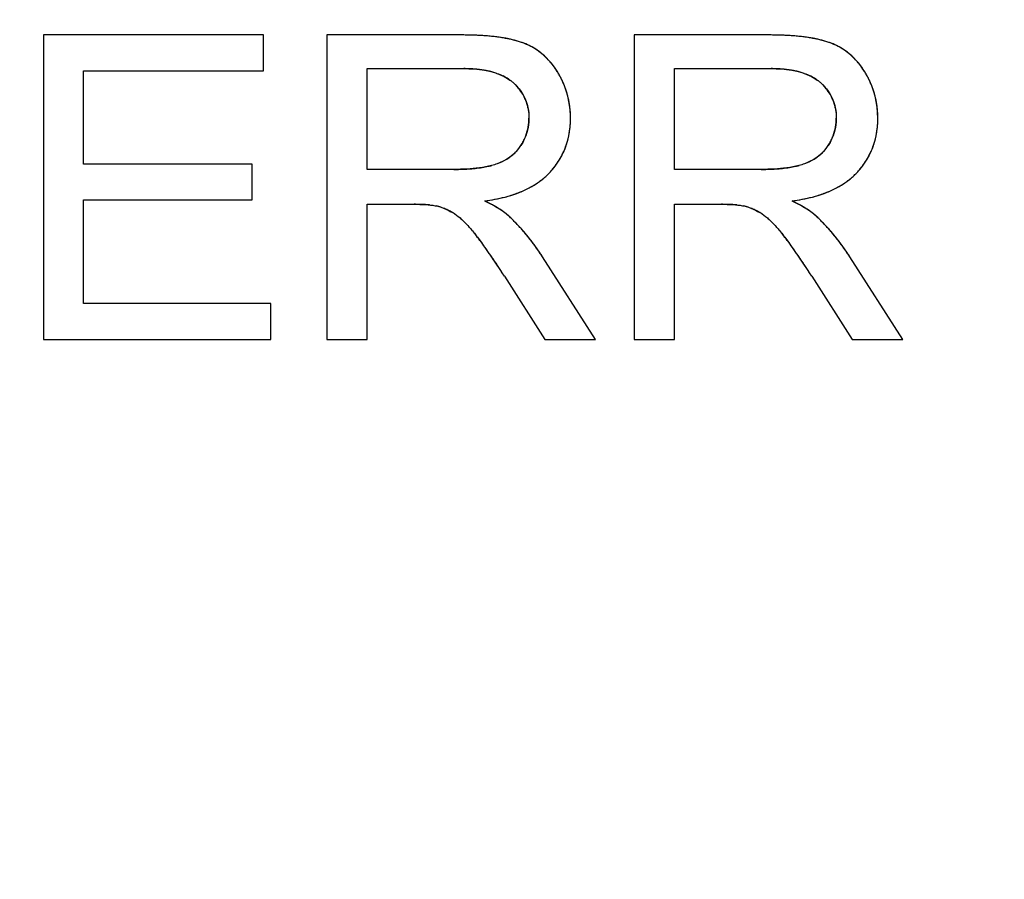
# Model space of a CAD drawing. Header units: millimetres. Extents: x 0 to 420, y 0 to 297.
# Tile 52 of 119: x 94.28 to 99.45, y 94.22 to 98.74. Entities that reach past the tile are written whole.
import ezdxf

# ---------------------------------------------------------------- set-up
doc = ezdxf.new("R2010")
doc.units = ezdxf.units.MM
doc.header["$LTSCALE"] = 23.1
doc.layers.get('0').update_dxf_attribs({"linetype": 'CONTINUOUS'})
doc.layers.add('LAY0001', color=7, linetype='CONTINUOUS')
doc.layers.add('PRITING', color=7, linetype='CONTINUOUS')
doc.styles.get("Standard").update_dxf_attribs({"font": 'txt', "width": 0.6})
doc.dimstyles.new('DIMSTYLE_1', dxfattribs={"dimtxt": 4, "dimasz": 2.6, "dimexe": 1.2, "dimexo": 0.1, "dimgap": 1, "dimtad": 1, "dimzin": 0, "dimdsep": 46, "dimtxsty": 'Standard', "dimblk": '_FILLED', "dimblk1": '_FILLED', "dimblk2": '_FILLED', "dimcen": 0.09, "dimazin": 0, "dimtp": 0.01, "dimtm": 0.01, "dimtfac": 1, "dimtofl": 0, "dimtmove": 0, "dimatfit": 3, "dimldrblk": '_FILLED', "dimfxl": 1, "dimtolj": 1, "dimtzin": 0, "dimarcsym": 0})

# ---------------------------------------------------------------- blocks, each defined once
blk = doc.blocks.new('_FILLED')
at = {"color": 0, "linetype": 'ByBlock'}
blk.add_solid([(0, 0), (-1, 0.1923), (-1, -0.1923)], dxfattribs=at)
blk = doc.blocks.new('*D6')
at = {"color": 2, "linetype": 'Continuous', "transparency": 16777216}
for p, q in [((110.4659, 132.3081), (63.9624, 132.3081)), ((65.1624, 132.3081), (65.1624, 71.9066)), ((65.1624, 11.5052), (65.1624, 71.9066)), ((110.4659, 11.5052), (63.9624, 11.5052))]:
    blk.add_line(p, q, dxfattribs=at)
at = {"color": 2, "linetype": 'Continuous', "transparency": 16777216, "xscale": 2.6, "yscale": 2.6, "zscale": 2.6}
for p, rotation in [((65.1624, 132.3081), 90), ((65.1624, 11.5052), 270)]:
    blk.add_blockref('_FILLED', p, dxfattribs=dict(at, rotation=rotation))
at = {"color": 2, "linetype": 'Continuous', "transparency": 16777216, "insert": (60.1624, 71.9066), "char_height": 4, "width": 14.4, "attachment_point": 2, "rotation": 90, "line_spacing_factor": 0.9}
blk.add_mtext('120.80', dxfattribs=at)

msp = doc.modelspace()

# ---------------------------------------------------------------- linework, layer by layer
at = {"layer": 'LAY0001', "color": 7, "linetype": 'Continuous'}
for p, q in [((94.4024, 98.6566), (94.4024, 97.0566)), ((95.5593, 98.6566), (94.4024, 98.6566)), ((95.5593, 98.4678), (95.5593, 98.6566)), ((95.8922, 98.6566), (95.8922, 97.0566)), ((96.6016, 98.6566), (95.8922, 98.6566)), ((97.5064, 98.6566), (97.5064, 97.0566)), ((98.2158, 98.6566), (97.5064, 98.6566)), ((96.1039, 97.9505), (96.1039, 98.4798)), ((96.1039, 98.4798), (96.6103, 98.4798)), ((97.7181, 97.9505), (97.7181, 98.4798)), ((97.7181, 98.4798), (98.2245, 98.4798)), ((94.6141, 97.9778), (94.6141, 98.4678)), ((94.6141, 98.4678), (95.5593, 98.4678)), ((95.4993, 97.9778), (94.6141, 97.9778)), ((95.4993, 97.79), (95.4993, 97.9778)), ((96.559, 97.9505), (96.1039, 97.9505)), ((98.1732, 97.9505), (97.7181, 97.9505)), ((94.6141, 97.2454), (94.6141, 97.79)), ((94.6141, 97.79), (95.4993, 97.79)), ((96.1039, 97.0566), (96.1039, 97.7671)), ((96.1039, 97.7671), (96.3495, 97.7671)), ((97.7181, 97.0566), (97.7181, 97.7671)), ((97.7181, 97.7671), (97.9636, 97.7671)), ((97.3023, 97.0566), (97.0239, 97.4921)), ((98.9164, 97.0566), (98.6381, 97.4921)), ((96.8242, 97.3895), (97.036, 97.0566)), ((98.4384, 97.3895), (98.6501, 97.0566)), ((95.5964, 97.2454), (94.6141, 97.2454)), ((95.5964, 97.0566), (95.5964, 97.2454)), ((94.4024, 97.0566), (95.5964, 97.0566)), ((95.8922, 97.0566), (96.1039, 97.0566)), ((97.036, 97.0566), (97.3023, 97.0566)), ((97.5064, 97.0566), (97.7181, 97.0566)), ((98.6501, 97.0566), (98.9164, 97.0566))]:
    msp.add_line(p, q, dxfattribs=at)
for centre, radius, start, end in [((96.6019, 96.7861), 1.8705, 88.894, 90.0102), ((96.6057, 96.984), 1.6726, 87.7352, 88.8942), ((96.6128, 97.1621), 1.4943, 86.544, 87.7352), ((96.6231, 97.3319), 1.3243, 85.1399, 86.5475), ((96.6365, 97.4893), 1.1663, 83.7315, 85.1389), ((96.6515, 97.626), 1.0287, 82.253, 83.732), ((96.6692, 97.7555), 0.8981, 80.4786, 82.2585), ((96.6894, 97.8761), 0.7758, 78.5896, 80.4794), ((96.7108, 97.9817), 0.668, 76.5302, 78.5917), ((96.7331, 98.0748), 0.5723, 74.2604, 76.533), ((96.7559, 98.1556), 0.4883, 71.8005, 74.2622), ((98.2161, 96.7861), 1.8705, 88.894, 90.0102), ((98.2199, 96.984), 1.6726, 87.7352, 88.8942), ((98.227, 97.1621), 1.4943, 86.544, 87.7352), ((98.2373, 97.3319), 1.3243, 85.1399, 86.5475), ((98.2507, 97.4893), 1.1663, 83.7315, 85.1389), ((98.2657, 97.626), 1.0287, 82.253, 83.732), ((98.2834, 97.7555), 0.8981, 80.4786, 82.2585), ((98.3036, 97.8761), 0.7758, 78.5896, 80.4794), ((98.325, 97.9817), 0.668, 76.5302, 78.5917), ((98.3473, 98.0748), 0.5723, 74.2604, 76.533), ((98.3701, 98.1556), 0.4883, 71.8005, 74.2622), ((96.7786, 98.2245), 0.4158, 69.1124, 71.8028), ((96.8058, 98.2956), 0.3396, 59.0805, 69.1317), ((96.8087, 98.3008), 0.3337, 52.6169, 59.0391), ((98.3928, 98.2245), 0.4158, 69.1124, 71.8029), ((98.42, 98.2956), 0.3396, 59.0805, 69.1316), ((98.4228, 98.3008), 0.3337, 52.6169, 59.0391), ((96.8049, 98.2959), 0.3399, 49.1653, 52.6194), ((96.7958, 98.2855), 0.3537, 43.0032, 49.1411), ((96.7806, 98.2712), 0.3746, 39.8223, 43.0251), ((98.4191, 98.2959), 0.3399, 49.1653, 52.6194), ((98.41, 98.2855), 0.3537, 43.0032, 49.1411), ((98.3948, 98.2712), 0.3746, 39.8223, 43.0251), ((96.6106, 97.6986), 0.7812, 87.9475, 90.0209), ((96.6139, 97.7898), 0.6899, 85.6866, 87.9495), ((96.6202, 97.873), 0.6065, 83.1626, 85.6899), ((96.6291, 97.9469), 0.5321, 80.4752, 83.1634), ((96.6399, 98.0111), 0.4669, 77.5347, 80.4776), ((96.7582, 98.2528), 0.4036, 34.1998, 39.7868), ((96.7276, 98.2317), 0.4407, 31.326, 34.2335), ((98.2248, 97.6986), 0.7812, 87.9475, 90.0209), ((98.2281, 97.7898), 0.6899, 85.6866, 87.9495), ((98.2344, 97.873), 0.6065, 83.1626, 85.6899), ((98.2432, 97.9469), 0.5321, 80.4752, 83.1634), ((98.2541, 98.0111), 0.4669, 77.5347, 80.4775), ((98.3724, 98.2528), 0.4036, 34.1998, 39.7868), ((98.3418, 98.2317), 0.4407, 31.326, 34.2335), ((96.6524, 98.0678), 0.4089, 74.2372, 77.5387), ((96.6659, 98.1157), 0.3591, 70.7948, 74.2358), ((96.7054, 98.2115), 0.2554, 58.388, 64.106), ((96.7199, 98.2353), 0.2275, 53.5222, 58.3602), ((96.7309, 98.2502), 0.209, 48.3625, 53.5186), ((96.6954, 98.2119), 0.4785, 28.7385, 31.348), ((96.7049, 98.2171), 0.4677, 26.1759, 28.7375), ((96.7124, 98.2208), 0.4594, 23.4942, 26.1754), ((98.2666, 98.0678), 0.4089, 74.2372, 77.5387), ((98.2801, 98.1157), 0.3591, 70.7948, 74.2357), ((98.3196, 98.2115), 0.2554, 58.388, 64.106), ((98.3341, 98.2353), 0.2275, 53.5222, 58.3602), ((98.3451, 98.2502), 0.209, 48.3625, 53.5186), ((98.3096, 98.2119), 0.4785, 28.7384, 31.348), ((98.3191, 98.2171), 0.4677, 26.1759, 28.7374), ((98.3265, 98.2208), 0.4594, 23.4942, 26.1754), ((96.7103, 98.2211), 0.2442, 32.7772, 41.0051), ((96.7178, 98.2232), 0.4534, 20.839, 23.4933), ((96.7211, 98.2245), 0.4499, 18.1955, 20.8381), ((98.3245, 98.2211), 0.2442, 32.7773, 41.0051), ((98.332, 98.2232), 0.4534, 20.839, 23.4932), ((98.3353, 98.2245), 0.4499, 18.1954, 20.8381), ((96.7219, 98.2287), 0.2303, 24.3253, 32.7463), ((96.7219, 98.2289), 0.2303, 17.2131, 24.2999), ((96.7222, 98.2248), 0.4487, 15.5898, 18.1946), ((96.7196, 98.2241), 0.4515, 10.2015, 15.584), ((98.3361, 98.2287), 0.2303, 24.3254, 32.7464), ((98.336, 98.2289), 0.2303, 17.2131, 24.2999), ((98.3364, 98.2248), 0.4487, 15.5898, 18.1946), ((98.3338, 98.2241), 0.4515, 10.2015, 15.584), ((96.7132, 98.2262), 0.2394, 11.6548, 17.2088), ((96.7118, 98.2227), 0.4594, 7.5653, 10.2065), ((96.7035, 98.2216), 0.4677, 5.0155, 7.5647), ((96.693, 98.2207), 0.4783, 2.497, 5.0148), ((98.3274, 98.2262), 0.2394, 11.6548, 17.2089), ((98.326, 98.2227), 0.4594, 7.5653, 10.2065), ((98.3177, 98.2216), 0.4677, 5.0155, 7.5647), ((98.3072, 98.2207), 0.4783, 2.497, 5.0148), ((96.6735, 98.2199), 0.2795, 354.8462, 0.0314), ((96.6696, 98.2199), 0.5017, 356.7168, 0.0203), ((96.6799, 98.2201), 0.4914, 359.9938, 2.4963), ((98.2877, 98.2199), 0.2795, 354.8462, 0.0314), ((98.2838, 98.2199), 0.5017, 356.7168, 0.0203), ((98.294, 98.2201), 0.4914, 359.9938, 2.4963), ((96.6978, 98.217), 0.255, 343.6795, 349.2437), ((96.6895, 98.2185), 0.2634, 349.2541, 354.8403), ((96.7292, 98.2149), 0.4419, 349.8716, 353.4651), ((96.7023, 98.218), 0.4689, 353.4644, 356.7136), ((98.312, 98.217), 0.255, 343.6794, 349.2436), ((98.3037, 98.2185), 0.2634, 349.254, 354.8403), ((98.3434, 98.2149), 0.4419, 349.8716, 353.4651), ((98.3165, 98.218), 0.4689, 353.4644, 356.7136), ((96.6928, 98.2192), 0.2605, 332.455, 337.8748), ((96.6988, 98.2167), 0.254, 337.8835, 343.6691), ((96.7663, 98.2073), 0.404, 342.6286, 346.3348), ((96.7505, 98.2112), 0.4202, 346.3364, 349.8683), ((98.3069, 98.2192), 0.2605, 332.455, 337.8747), ((98.313, 98.2167), 0.254, 337.8834, 343.669), ((98.3804, 98.2073), 0.404, 342.6285, 346.3347), ((98.3647, 98.2112), 0.4202, 346.3364, 349.8682), ((96.7134, 98.204), 0.235, 320.3769, 326.9988), ((96.6802, 98.2258), 0.2747, 326.9439, 332.4442), ((96.783, 98.2017), 0.3863, 335.1483, 338.8238), ((96.7771, 98.204), 0.3927, 338.827, 342.626), ((98.3275, 98.204), 0.235, 320.3769, 326.9988), ((98.2944, 98.2258), 0.2747, 326.9439, 332.4442), ((98.3972, 98.2017), 0.3863, 335.1483, 338.8238), ((98.3913, 98.204), 0.3927, 338.8269, 342.626), ((96.7099, 98.21), 0.2417, 301.5923, 307.9161), ((96.7157, 98.2025), 0.2323, 307.9281, 314.3593), ((96.7171, 98.201), 0.2302, 314.3713, 320.3628), ((96.7816, 98.2026), 0.388, 327.4608, 331.2334), ((96.7844, 98.2011), 0.3848, 331.2362, 335.1455), ((98.3241, 98.21), 0.2417, 301.5924, 307.9162), ((98.3299, 98.2025), 0.2323, 307.9282, 314.3594), ((98.3313, 98.201), 0.2302, 314.3714, 320.3628), ((98.3958, 98.2026), 0.388, 327.4608, 331.2334), ((98.3986, 98.2011), 0.3848, 331.2362, 335.1455), ((96.5599, 99.2133), 1.2628, 269.9605, 272.1541), ((96.569, 98.9688), 1.0181, 272.1588, 274.3589), ((96.5813, 98.8038), 0.8527, 274.3785, 276.0153), ((96.5977, 98.653), 0.701, 275.9746, 278.9959), ((96.6224, 98.4971), 0.5431, 278.9861, 282.5073), ((96.6445, 98.3959), 0.4396, 282.5553, 284.9246), ((96.7508, 98.2261), 0.4268, 316.6349, 320.0436), ((96.7644, 98.2147), 0.409, 320.0441, 323.7695), ((96.7749, 98.207), 0.396, 323.7726, 327.4583), ((98.1741, 99.2133), 1.2628, 269.9605, 272.1541), ((98.1832, 98.9688), 1.0181, 272.1588, 274.3589), ((98.1955, 98.8038), 0.8527, 274.3785, 276.0153), ((98.2119, 98.653), 0.701, 275.9746, 278.9959), ((98.2366, 98.4971), 0.5431, 278.9861, 282.5073), ((98.2587, 98.3959), 0.4396, 282.5553, 284.9246), ((98.365, 98.2261), 0.4268, 316.635, 320.0436), ((98.3786, 98.2147), 0.409, 320.0441, 323.7695), ((98.3891, 98.207), 0.396, 323.7726, 327.4583), ((96.7846, 98.1959), 0.3815, 308.115, 312.2486), ((96.7958, 98.1836), 0.3649, 312.2517, 316.6357), ((98.3988, 98.1959), 0.3815, 308.1151, 312.2486), ((98.4099, 98.1836), 0.3649, 312.2517, 316.6357), ((96.7131, 98.3138), 0.5198, 293.3538, 296.7885), ((96.7339, 98.2724), 0.4734, 296.7915, 300.2905), ((96.7532, 98.2395), 0.4353, 300.2897, 304.1476), ((96.7703, 98.2141), 0.4046, 304.1509, 308.1121), ((98.3272, 98.3138), 0.5198, 293.3538, 296.7885), ((98.3481, 98.2724), 0.4734, 296.7915, 300.2905), ((98.3673, 98.2395), 0.4353, 300.2897, 304.1476), ((98.3845, 98.2141), 0.4046, 304.1509, 308.1122), ((96.6039, 98.6766), 0.8995, 279.8236, 282.0859), ((96.6241, 98.582), 0.8028, 282.0839, 284.5715), ((96.6462, 98.4973), 0.7153, 284.5684, 287.3698), ((96.6688, 98.425), 0.6395, 287.3716, 290.2442), ((96.691, 98.3649), 0.5755, 290.2433, 293.3555), ((98.218, 98.6766), 0.8995, 279.8236, 282.0859), ((98.2383, 98.582), 0.8028, 282.0839, 284.5715), ((98.2604, 98.4973), 0.7153, 284.5684, 287.3698), ((98.283, 98.425), 0.6395, 287.3716, 290.2442), ((98.3052, 98.3649), 0.5755, 290.2433, 293.3556), ((96.35, 96.5606), 1.2065, 88.7318, 90.0264), ((96.3581, 96.8981), 0.869, 86.5999, 88.7743), ((96.3746, 97.1782), 0.5883, 84.5696, 86.578), ((96.4076, 97.5015), 0.2637, 71.5669, 76.9797), ((96.4004, 97.48), 0.2863, 66.4143, 71.5547), ((96.5853, 98.7837), 1.0082, 277.7086, 279.8244), ((96.2602, 96.8438), 1.0473, 62.118, 63.9272), ((96.3708, 97.0532), 0.8106, 60.3346, 62.108), ((96.459, 97.2076), 0.6327, 57.9903, 60.3499), ((97.9642, 96.5606), 1.2065, 88.7318, 90.0264), ((97.9723, 96.898), 0.869, 86.5999, 88.7744), ((97.9887, 97.1782), 0.5883, 84.5696, 86.578), ((98.0218, 97.5015), 0.2637, 71.5668, 76.9797), ((98.0146, 97.48), 0.2863, 66.4142, 71.5546), ((98.1995, 98.7837), 1.0082, 277.7086, 279.8244), ((97.8744, 96.8438), 1.0473, 62.1179, 63.9272), ((97.985, 97.0532), 0.8106, 60.3346, 62.108), ((98.0732, 97.2076), 0.6327, 57.9903, 60.3499), ((96.3858, 97.4466), 0.3228, 61.6949, 66.4065), ((96.3603, 97.3993), 0.3766, 57.404, 61.689), ((96.5384, 97.3344), 0.4831, 55.0612, 58.003), ((96.6042, 97.4286), 0.3682, 51.6672, 55.0654), ((96.2702, 97.0738), 0.8552, 45.956, 47.5141), ((98, 97.4466), 0.3228, 61.6948, 66.4064), ((97.9745, 97.3993), 0.3766, 57.404, 61.6889), ((98.1526, 97.3344), 0.4831, 55.0612, 58.003), ((98.2184, 97.4286), 0.3682, 51.6673, 55.0654), ((97.8844, 97.0738), 0.8552, 45.9561, 47.5141), ((96.2256, 97.2848), 0.5501, 42.3428, 45.1909), ((96.1049, 97.1746), 0.7135, 40.0959, 42.3588), ((96.2405, 97.043), 0.898, 44.6465, 45.9577), ((96.2094, 97.0123), 0.9417, 43.2809, 44.6459), ((96.1757, 96.9805), 0.988, 42.0379, 43.2817), ((96.1394, 96.9479), 1.0369, 40.7519, 42.0373), ((97.8397, 97.2848), 0.5501, 42.3428, 45.1909), ((97.7191, 97.1746), 0.7135, 40.096, 42.3589), ((97.8547, 97.043), 0.898, 44.6465, 45.9578), ((97.8236, 97.0123), 0.9417, 43.2809, 44.6459), ((97.7899, 96.9806), 0.988, 42.0378, 43.2817), ((97.7536, 96.9479), 1.0369, 40.7519, 42.0373), ((95.9559, 97.0491), 0.9084, 38.0912, 40.0996), ((95.225, 96.4756), 1.8374, 36.852, 38.1043), ((96.101, 96.9148), 1.0875, 39.6146, 40.7529), ((96.0595, 96.8804), 1.1415, 38.3722, 39.6135), ((97.5701, 97.0491), 0.9084, 38.0912, 40.0996), ((96.8393, 96.4757), 1.8373, 36.852, 38.1044), ((97.7152, 96.9148), 1.0875, 39.6145, 40.7529), ((97.6736, 96.8804), 1.1415, 38.3722, 39.6134), ((94.9781, 96.2896), 2.1465, 36.389, 36.8723), ((94.8005, 96.1589), 2.367, 35.7245, 36.3862), ((94.5989, 96.0138), 2.6154, 35.1492, 35.726), ((96.0163, 96.8462), 1.1966, 37.3609, 38.3739), ((95.9692, 96.8102), 1.2558, 36.1297, 37.359), ((95.919, 96.7735), 1.318, 35.1706, 36.1317), ((96.5924, 96.2897), 2.1464, 36.389, 36.8723), ((96.4148, 96.159), 2.367, 35.7245, 36.3862), ((96.2132, 96.0139), 2.6153, 35.1492, 35.726), ((97.6305, 96.8462), 1.1966, 37.3609, 38.3738), ((97.5834, 96.8102), 1.2558, 36.1297, 37.359), ((97.5332, 96.7735), 1.318, 35.1706, 36.1317), ((94.4168, 95.8855), 2.8382, 34.6576, 35.1505), ((94.2512, 95.771), 3.0396, 34.213, 34.6582), ((95.872, 96.7404), 1.3755, 34.2474, 35.1708), ((95.8181, 96.7038), 1.4406, 33.1741, 34.2461), ((96.031, 95.8855), 2.8382, 34.6576, 35.1504), ((95.8653, 95.771), 3.0396, 34.213, 34.6582), ((97.4862, 96.7404), 1.3755, 34.2474, 35.1708), ((97.4323, 96.7038), 1.4407, 33.1741, 34.2461), ((94.0861, 95.6588), 3.2391, 33.752, 34.2129), ((93.8345, 95.4911), 3.5415, 32.8767, 33.7461), ((95.7003, 95.6587), 3.2392, 33.752, 34.2128), ((95.4486, 95.491), 3.5416, 32.8767, 33.7461), ((93.5823, 95.3276), 3.842, 32.4572, 32.8829), ((95.1964, 95.3275), 3.8422, 32.4572, 32.8829)]:
    msp.add_arc(centre, radius, start, end, dxfattribs=at)
for points in [[(96.7841, 98.4548), (96.7957, 98.4508), (96.8066, 98.4463), (96.8169, 98.4412)], [(98.3983, 98.4548), (98.4099, 98.4508), (98.4208, 98.4463), (98.4311, 98.4412)], [(96.8698, 98.4064), (96.8788, 98.3984), (96.887, 98.3901), (96.8946, 98.3814)], [(98.484, 98.4064), (98.4929, 98.3984), (98.5012, 98.3901), (98.5087, 98.3814)], [(96.9476, 98.2745), (96.9512, 98.2572), (96.953, 98.2391), (96.953, 98.2201)], [(98.5618, 98.2745), (98.5654, 98.2572), (98.5672, 98.2391), (98.5672, 98.2201)], [(96.8365, 98.0041), (96.8212, 97.9946), (96.8043, 97.9865), (96.786, 97.9799)], [(98.4507, 98.0041), (98.4354, 97.9946), (98.4185, 97.9865), (98.4002, 97.9799)], [(96.786, 97.9799), (96.7772, 97.9768), (96.7677, 97.9738), (96.7577, 97.9712)], [(98.4002, 97.9799), (98.3914, 97.9768), (98.3819, 97.9738), (98.3719, 97.9712)], [(96.4302, 97.7639), (96.4385, 97.7631), (96.446, 97.7622), (96.4526, 97.7611)], [(96.4526, 97.7611), (96.458, 97.7603), (96.4628, 97.7594), (96.4671, 97.7584)], [(98.0444, 97.7639), (98.0527, 97.7631), (98.0602, 97.7622), (98.0668, 97.7611)], [(98.0668, 97.7611), (98.0721, 97.7603), (98.0769, 97.7594), (98.0812, 97.7584)], [(96.5631, 97.7165), (96.5683, 97.7132), (96.5736, 97.7095), (96.579, 97.7054)], [(96.579, 97.7054), (96.5845, 97.7012), (96.5901, 97.6966), (96.5958, 97.6916)], [(96.8478, 97.7045), (96.8431, 97.7088), (96.838, 97.7131), (96.8326, 97.7174)], [(98.1773, 97.7165), (98.1825, 97.7132), (98.1878, 97.7095), (98.1932, 97.7054)], [(98.1932, 97.7054), (98.1987, 97.7012), (98.2043, 97.6966), (98.2099, 97.6916)], [(98.462, 97.7045), (98.4573, 97.7088), (98.4522, 97.7131), (98.4468, 97.7174)], [(96.5958, 97.6916), (96.6015, 97.6865), (96.6073, 97.681), (96.6133, 97.6751)], [(98.2099, 97.6916), (98.2157, 97.6865), (98.2215, 97.681), (98.2274, 97.6751)]]:
    msp.add_open_spline(points, degree=3, dxfattribs=at)
at = {"layer": 'PRITING', "color": 7, "linetype": 'Continuous'}
for p, q in [((94.4024, 98.6566), (94.4024, 97.0566)), ((95.5593, 98.6566), (94.4024, 98.6566)), ((95.5593, 98.4678), (95.5593, 98.6566)), ((95.8922, 98.6566), (95.8922, 97.0566)), ((96.6016, 98.6566), (95.8922, 98.6566)), ((97.5064, 98.6566), (97.5064, 97.0566)), ((98.2158, 98.6566), (97.5064, 98.6566)), ((96.1039, 97.9505), (96.1039, 98.4798)), ((96.1039, 98.4798), (96.6103, 98.4798)), ((97.7181, 97.9505), (97.7181, 98.4798)), ((97.7181, 98.4798), (98.2245, 98.4798)), ((94.6141, 97.9778), (94.6141, 98.4678)), ((94.6141, 98.4678), (95.5593, 98.4678)), ((95.4993, 97.9778), (94.6141, 97.9778)), ((95.4993, 97.79), (95.4993, 97.9778)), ((96.559, 97.9505), (96.1039, 97.9505)), ((98.1732, 97.9505), (97.7181, 97.9505)), ((94.6141, 97.2454), (94.6141, 97.79)), ((94.6141, 97.79), (95.4993, 97.79)), ((96.1039, 97.0566), (96.1039, 97.7671)), ((96.1039, 97.7671), (96.3495, 97.7671)), ((97.7181, 97.0566), (97.7181, 97.7671)), ((97.7181, 97.7671), (97.9636, 97.7671)), ((97.3023, 97.0566), (97.0239, 97.4921)), ((98.9164, 97.0566), (98.6381, 97.4921)), ((96.8242, 97.3895), (97.036, 97.0566)), ((98.4384, 97.3895), (98.6501, 97.0566)), ((95.5964, 97.2454), (94.6141, 97.2454)), ((95.5964, 97.0566), (95.5964, 97.2454)), ((94.4024, 97.0566), (95.5964, 97.0566)), ((95.8922, 97.0566), (96.1039, 97.0566)), ((97.036, 97.0566), (97.3023, 97.0566)), ((97.5064, 97.0566), (97.7181, 97.0566)), ((98.6501, 97.0566), (98.9164, 97.0566))]:
    msp.add_line(p, q, dxfattribs=at)
for centre, radius, start, end in [((96.6019, 96.7861), 1.8705, 88.894, 90.0102), ((96.6057, 96.984), 1.6726, 87.7352, 88.8942), ((96.6128, 97.1621), 1.4943, 86.544, 87.7352), ((96.6231, 97.3319), 1.3243, 85.1399, 86.5475), ((96.6365, 97.4893), 1.1663, 83.7315, 85.1389), ((96.6515, 97.626), 1.0287, 82.253, 83.732), ((96.6692, 97.7555), 0.8981, 80.4786, 82.2585), ((96.6894, 97.8761), 0.7758, 78.5896, 80.4794), ((96.7108, 97.9817), 0.668, 76.5302, 78.5917), ((96.7331, 98.0748), 0.5723, 74.2604, 76.533), ((96.7559, 98.1556), 0.4883, 71.8005, 74.2622), ((98.2161, 96.7861), 1.8705, 88.894, 90.0102), ((98.2199, 96.984), 1.6726, 87.7352, 88.8942), ((98.227, 97.1621), 1.4943, 86.544, 87.7352), ((98.2373, 97.3319), 1.3243, 85.1399, 86.5475), ((98.2507, 97.4893), 1.1663, 83.7315, 85.1389), ((98.2657, 97.626), 1.0287, 82.253, 83.732), ((98.2834, 97.7555), 0.8981, 80.4786, 82.2585), ((98.3036, 97.8761), 0.7758, 78.5896, 80.4794), ((98.325, 97.9817), 0.668, 76.5302, 78.5917), ((98.3473, 98.0748), 0.5723, 74.2604, 76.533), ((98.3701, 98.1556), 0.4883, 71.8005, 74.2622), ((96.7786, 98.2245), 0.4158, 69.1124, 71.8028), ((96.8058, 98.2956), 0.3396, 59.0805, 69.1317), ((96.8087, 98.3008), 0.3337, 52.6169, 59.0391), ((98.3928, 98.2245), 0.4158, 69.1124, 71.8029), ((98.42, 98.2956), 0.3396, 59.0805, 69.1316), ((98.4228, 98.3008), 0.3337, 52.6169, 59.0391), ((96.8049, 98.2959), 0.3399, 49.1653, 52.6194), ((96.7958, 98.2855), 0.3537, 43.0032, 49.1411), ((96.7806, 98.2712), 0.3746, 39.8223, 43.0251), ((98.4191, 98.2959), 0.3399, 49.1653, 52.6194), ((98.41, 98.2855), 0.3537, 43.0032, 49.1411), ((98.3948, 98.2712), 0.3746, 39.8223, 43.0251), ((96.6106, 97.6986), 0.7812, 87.9475, 90.0209), ((96.6139, 97.7898), 0.6899, 85.6866, 87.9495), ((96.6202, 97.873), 0.6065, 83.1626, 85.6899), ((96.6291, 97.9469), 0.5321, 80.4752, 83.1634), ((96.6399, 98.0111), 0.4669, 77.5347, 80.4776), ((96.7582, 98.2528), 0.4036, 34.1998, 39.7868), ((96.7276, 98.2317), 0.4407, 31.326, 34.2335), ((98.2248, 97.6986), 0.7812, 87.9475, 90.0209), ((98.2281, 97.7898), 0.6899, 85.6866, 87.9495), ((98.2344, 97.873), 0.6065, 83.1626, 85.6899), ((98.2432, 97.9469), 0.5321, 80.4752, 83.1634), ((98.2541, 98.0111), 0.4669, 77.5347, 80.4775), ((98.3724, 98.2528), 0.4036, 34.1998, 39.7868), ((98.3418, 98.2317), 0.4407, 31.326, 34.2335), ((96.6524, 98.0678), 0.4089, 74.2372, 77.5387), ((96.6659, 98.1157), 0.3591, 70.7948, 74.2358), ((96.7054, 98.2115), 0.2554, 58.388, 64.106), ((96.7199, 98.2353), 0.2275, 53.5222, 58.3602), ((96.7309, 98.2502), 0.209, 48.3625, 53.5186), ((96.7315, 98.2508), 0.2082, 48.3797, 53.4453), ((96.6954, 98.2119), 0.4785, 28.7385, 31.348), ((96.698, 98.2134), 0.4756, 28.8041, 31.3606), ((96.7049, 98.2171), 0.4677, 26.1759, 28.7375), ((96.7124, 98.2208), 0.4594, 23.4942, 26.1754), ((98.2666, 98.0678), 0.4089, 74.2372, 77.5387), ((98.2801, 98.1157), 0.3591, 70.7948, 74.2357), ((98.3196, 98.2115), 0.2554, 58.388, 64.106), ((98.3341, 98.2353), 0.2275, 53.5222, 58.3602), ((98.3451, 98.2502), 0.209, 48.3625, 53.5186), ((98.3457, 98.2508), 0.2082, 48.3797, 53.4453), ((98.3096, 98.2119), 0.4785, 28.7384, 31.348), ((98.3122, 98.2134), 0.4756, 28.8041, 31.3605), ((98.3191, 98.2171), 0.4677, 26.1759, 28.7374), ((98.3265, 98.2208), 0.4594, 23.4942, 26.1754), ((96.7103, 98.2211), 0.2442, 32.7772, 41.0051), ((96.7178, 98.2232), 0.4534, 20.839, 23.4933), ((96.7211, 98.2245), 0.4499, 18.1955, 20.8381), ((98.3245, 98.2211), 0.2442, 32.7773, 41.0051), ((98.332, 98.2232), 0.4534, 20.839, 23.4932), ((98.3353, 98.2245), 0.4499, 18.1954, 20.8381), ((96.7219, 98.2287), 0.2303, 24.3253, 32.7463), ((96.7219, 98.2289), 0.2303, 17.2131, 24.2999), ((96.7222, 98.2248), 0.4487, 15.5898, 18.1946), ((96.7196, 98.2241), 0.4515, 10.2015, 15.584), ((98.3361, 98.2287), 0.2303, 24.3254, 32.7464), ((98.336, 98.2289), 0.2303, 17.2131, 24.2999), ((98.3364, 98.2248), 0.4487, 15.5898, 18.1946), ((98.3338, 98.2241), 0.4515, 10.2015, 15.584), ((96.7132, 98.2262), 0.2394, 11.6548, 17.2088), ((96.7118, 98.2227), 0.4594, 7.5653, 10.2065), ((96.7035, 98.2216), 0.4677, 5.0155, 7.5647), ((96.693, 98.2207), 0.4783, 2.497, 5.0148), ((98.3274, 98.2262), 0.2394, 11.6548, 17.2089), ((98.326, 98.2227), 0.4594, 7.5653, 10.2065), ((98.3177, 98.2216), 0.4677, 5.0155, 7.5647), ((98.3072, 98.2207), 0.4783, 2.497, 5.0148), ((96.6735, 98.2199), 0.2795, 354.8462, 0.0314), ((96.6696, 98.2199), 0.5017, 356.7168, 0.0203), ((96.6799, 98.2201), 0.4914, 359.9938, 2.4963), ((98.2877, 98.2199), 0.2795, 354.8462, 0.0314), ((98.2838, 98.2199), 0.5017, 356.7168, 0.0203), ((98.294, 98.2201), 0.4914, 359.9938, 2.4963), ((96.6978, 98.217), 0.255, 343.6795, 349.2437), ((96.6895, 98.2185), 0.2634, 349.2541, 354.8403), ((96.7292, 98.2149), 0.4419, 349.8716, 353.4651), ((96.7023, 98.218), 0.4689, 353.4644, 356.7136), ((98.312, 98.217), 0.255, 343.6794, 349.2436), ((98.3037, 98.2185), 0.2634, 349.254, 354.8403), ((98.3434, 98.2149), 0.4419, 349.8716, 353.4651), ((98.3165, 98.218), 0.4689, 353.4644, 356.7136), ((96.6928, 98.2192), 0.2605, 332.455, 337.8748), ((96.6988, 98.2167), 0.254, 337.8835, 343.6691), ((96.7663, 98.2073), 0.404, 342.6286, 346.3348), ((96.7505, 98.2112), 0.4202, 346.3364, 349.8683), ((98.3069, 98.2192), 0.2605, 332.455, 337.8747), ((98.313, 98.2167), 0.254, 337.8834, 343.669), ((98.3804, 98.2073), 0.404, 342.6285, 346.3347), ((98.3647, 98.2112), 0.4202, 346.3364, 349.8682), ((96.7134, 98.204), 0.235, 320.3769, 326.9988), ((96.7149, 98.2028), 0.2331, 320.6605, 327.0316), ((96.6802, 98.2258), 0.2747, 326.9439, 332.4442), ((96.783, 98.2017), 0.3863, 335.1483, 338.8238), ((96.7771, 98.204), 0.3927, 338.827, 342.626), ((98.3275, 98.204), 0.235, 320.3769, 326.9988), ((98.3291, 98.2028), 0.2331, 320.6605, 327.0316), ((98.2944, 98.2258), 0.2747, 326.9439, 332.4442), ((98.3972, 98.2017), 0.3863, 335.1483, 338.8238), ((98.3913, 98.204), 0.3927, 338.8269, 342.626), ((96.7099, 98.21), 0.2417, 301.5923, 307.9161), ((96.7157, 98.2025), 0.2323, 307.9281, 314.3593), ((96.7171, 98.201), 0.2302, 314.3713, 320.3628), ((96.7816, 98.2026), 0.388, 327.4608, 331.2334), ((96.7844, 98.2011), 0.3848, 331.2362, 335.1455), ((96.7821, 98.2022), 0.3873, 331.3744, 335.1537), ((98.3241, 98.21), 0.2417, 301.5924, 307.9162), ((98.3299, 98.2025), 0.2323, 307.9282, 314.3594), ((98.3313, 98.201), 0.2302, 314.3714, 320.3628), ((98.3958, 98.2026), 0.388, 327.4608, 331.2334), ((98.3986, 98.2011), 0.3848, 331.2362, 335.1455), ((98.3963, 98.2022), 0.3873, 331.3743, 335.1537), ((96.5599, 99.2133), 1.2628, 269.9605, 272.1541), ((96.569, 98.9688), 1.0181, 272.1588, 274.3589), ((96.5813, 98.8038), 0.8527, 274.3785, 276.0153), ((96.5977, 98.653), 0.701, 275.9746, 278.9959), ((96.6224, 98.4971), 0.5431, 278.9861, 282.5073), ((96.6445, 98.3959), 0.4396, 282.5553, 284.9246), ((96.7517, 98.2251), 0.4255, 316.6388, 320.1976), ((96.7508, 98.2261), 0.4268, 316.6349, 320.0436), ((96.7644, 98.2147), 0.409, 320.0441, 323.7695), ((96.7749, 98.207), 0.396, 323.7726, 327.4583), ((98.1741, 99.2133), 1.2628, 269.9605, 272.1541), ((98.1832, 98.9688), 1.0181, 272.1588, 274.3589), ((98.1955, 98.8038), 0.8527, 274.3785, 276.0153), ((98.2119, 98.653), 0.701, 275.9746, 278.9959), ((98.2366, 98.4971), 0.5431, 278.9861, 282.5073), ((98.2587, 98.3959), 0.4396, 282.5553, 284.9246), ((98.3659, 98.2251), 0.4255, 316.6388, 320.1976), ((98.365, 98.2261), 0.4268, 316.635, 320.0436), ((98.3786, 98.2147), 0.409, 320.0441, 323.7695), ((98.3891, 98.207), 0.396, 323.7726, 327.4583), ((96.7757, 98.2064), 0.3953, 304.2245, 312.2873), ((96.7846, 98.1959), 0.3815, 308.115, 312.2486), ((96.7958, 98.1836), 0.3649, 312.2517, 316.6357), ((96.7963, 98.1833), 0.3644, 312.3392, 316.6099), ((98.3899, 98.2064), 0.3953, 304.2246, 312.2873), ((98.3988, 98.1959), 0.3815, 308.1151, 312.2486), ((98.4099, 98.1836), 0.3649, 312.2517, 316.6357), ((98.4105, 98.1833), 0.3644, 312.3392, 316.61), ((96.7131, 98.3138), 0.5198, 293.3538, 296.7885), ((96.7339, 98.2724), 0.4734, 296.7915, 300.2905), ((96.7349, 98.2706), 0.4714, 296.8473, 300.4375), ((96.7532, 98.2395), 0.4353, 300.2897, 304.1476), ((96.7553, 98.236), 0.4312, 300.4397, 304.2589), ((96.7703, 98.2141), 0.4046, 304.1509, 308.1121), ((98.3272, 98.3138), 0.5198, 293.3538, 296.7885), ((98.3481, 98.2724), 0.4734, 296.7915, 300.2905), ((98.3491, 98.2706), 0.4714, 296.8473, 300.4376), ((98.3673, 98.2395), 0.4353, 300.2897, 304.1476), ((98.3695, 98.236), 0.4312, 300.4398, 304.259), ((98.3845, 98.2141), 0.4046, 304.1509, 308.1122), ((96.6039, 98.6766), 0.8995, 279.8236, 282.0859), ((96.6241, 98.582), 0.8028, 282.0839, 284.5715), ((96.6462, 98.4973), 0.7153, 284.5684, 287.3698), ((96.6688, 98.425), 0.6395, 287.3716, 290.2442), ((96.691, 98.3649), 0.5755, 290.2433, 293.3555), ((98.218, 98.6766), 0.8995, 279.8236, 282.0859), ((98.2383, 98.582), 0.8028, 282.0839, 284.5715), ((98.2604, 98.4973), 0.7153, 284.5684, 287.3698), ((98.283, 98.425), 0.6395, 287.3716, 290.2442), ((98.3052, 98.3649), 0.5755, 290.2433, 293.3556), ((96.35, 96.5606), 1.2065, 88.7318, 90.0264), ((96.3581, 96.8981), 0.869, 86.5999, 88.7743), ((96.3746, 97.1782), 0.5883, 84.5696, 86.578), ((96.4076, 97.5015), 0.2637, 71.5669, 76.9797), ((96.4004, 97.48), 0.2863, 66.4143, 71.5547), ((96.5853, 98.7837), 1.0082, 277.7086, 279.8244), ((96.2602, 96.8438), 1.0473, 62.118, 63.9272), ((96.3708, 97.0532), 0.8106, 60.3346, 62.108), ((96.459, 97.2076), 0.6327, 57.9903, 60.3499), ((97.9642, 96.5606), 1.2065, 88.7318, 90.0264), ((97.9723, 96.898), 0.869, 86.5999, 88.7744), ((97.9887, 97.1782), 0.5883, 84.5696, 86.578), ((98.0218, 97.5015), 0.2637, 71.5668, 76.9797), ((98.0146, 97.48), 0.2863, 66.4142, 71.5546), ((98.1995, 98.7837), 1.0082, 277.7086, 279.8244), ((97.8744, 96.8438), 1.0473, 62.1179, 63.9272), ((97.985, 97.0532), 0.8106, 60.3346, 62.108), ((98.0732, 97.2076), 0.6327, 57.9903, 60.3499), ((96.3858, 97.4466), 0.3228, 61.6949, 66.4065), ((96.3603, 97.3993), 0.3766, 57.404, 61.689), ((96.5384, 97.3344), 0.4831, 55.0612, 58.003), ((96.6042, 97.4286), 0.3682, 51.6672, 55.0654), ((96.2702, 97.0738), 0.8552, 45.956, 47.5141), ((96.2732, 97.0769), 0.8509, 46.1041, 47.5197), ((98, 97.4466), 0.3228, 61.6948, 66.4064), ((97.9745, 97.3993), 0.3766, 57.404, 61.6889), ((98.1526, 97.3344), 0.4831, 55.0612, 58.003), ((98.2184, 97.4286), 0.3682, 51.6673, 55.0654), ((97.8844, 97.0738), 0.8552, 45.9561, 47.5141), ((97.8874, 97.077), 0.8509, 46.1042, 47.5198), ((96.2256, 97.2848), 0.5501, 42.3428, 45.1909), ((96.1049, 97.1746), 0.7135, 40.0959, 42.3588), ((96.2405, 97.043), 0.898, 44.6465, 45.9577), ((96.2094, 97.0123), 0.9417, 43.2809, 44.6459), ((96.1757, 96.9805), 0.988, 42.0379, 43.2817), ((96.1394, 96.9479), 1.0369, 40.7519, 42.0373), ((97.8397, 97.2848), 0.5501, 42.3428, 45.1909), ((97.7191, 97.1746), 0.7135, 40.096, 42.3589), ((97.8547, 97.043), 0.898, 44.6465, 45.9578), ((97.8236, 97.0123), 0.9417, 43.2809, 44.6459), ((97.7899, 96.9806), 0.988, 42.0378, 43.2817), ((97.7536, 96.9479), 1.0369, 40.7519, 42.0373), ((95.9559, 97.0491), 0.9084, 38.0912, 40.0996), ((95.225, 96.4756), 1.8374, 36.852, 38.1043), ((96.101, 96.9148), 1.0875, 39.6146, 40.7529), ((96.0595, 96.8804), 1.1415, 38.3722, 39.6135), ((97.5701, 97.0491), 0.9084, 38.0912, 40.0996), ((96.8393, 96.4757), 1.8373, 36.852, 38.1044), ((97.7152, 96.9148), 1.0875, 39.6145, 40.7529), ((97.6736, 96.8804), 1.1415, 38.3722, 39.6134), ((94.9781, 96.2896), 2.1465, 36.389, 36.8723), ((94.8005, 96.1589), 2.367, 35.7245, 36.3862), ((94.422, 95.887), 2.8331, 33.6644, 35.9768), ((94.5989, 96.0138), 2.6154, 35.1492, 35.726), ((96.0163, 96.8462), 1.1966, 37.3609, 38.3739), ((95.9692, 96.8102), 1.2558, 36.1297, 37.359), ((95.8677, 96.737), 1.381, 33.1475, 36.2349), ((95.919, 96.7735), 1.318, 35.1706, 36.1317), ((96.5924, 96.2897), 2.1464, 36.389, 36.8723), ((96.4148, 96.159), 2.367, 35.7245, 36.3862), ((96.0362, 95.887), 2.8331, 33.6644, 35.9768), ((96.2132, 96.0139), 2.6153, 35.1492, 35.726), ((97.6305, 96.8462), 1.1966, 37.3609, 38.3738), ((97.5834, 96.8102), 1.2558, 36.1297, 37.359), ((97.4819, 96.737), 1.381, 33.1475, 36.2349), ((97.5332, 96.7735), 1.318, 35.1706, 36.1317), ((94.4168, 95.8855), 2.8382, 34.6576, 35.1505), ((94.2512, 95.771), 3.0396, 34.213, 34.6582), ((95.872, 96.7404), 1.3755, 34.2474, 35.1708), ((95.8181, 96.7038), 1.4406, 33.1741, 34.2461), ((96.031, 95.8855), 2.8382, 34.6576, 35.1504), ((95.8653, 95.771), 3.0396, 34.213, 34.6582), ((97.4862, 96.7404), 1.3755, 34.2474, 35.1708), ((97.4323, 96.7038), 1.4407, 33.1741, 34.2461), ((94.0861, 95.6588), 3.2391, 33.752, 34.2129), ((93.8345, 95.4911), 3.5415, 32.8767, 33.7461), ((93.7336, 95.4263), 3.6614, 32.8639, 33.6937), ((95.7003, 95.6587), 3.2392, 33.752, 34.2128), ((95.4486, 95.491), 3.5416, 32.8767, 33.7461), ((95.3477, 95.4262), 3.6615, 32.8639, 33.6937), ((93.5823, 95.3276), 3.842, 32.4572, 32.8829), ((92.9355, 94.9094), 4.6122, 32.5285, 32.8773), ((95.1964, 95.3275), 3.8422, 32.4572, 32.8829), ((94.5496, 94.9094), 4.6123, 32.5285, 32.8773)]:
    msp.add_arc(centre, radius, start, end, dxfattribs=at)
for points in [[(96.7325, 98.6516), (96.6889, 98.6552), (96.6452, 98.6566), (96.6016, 98.6566)], [(96.9268, 98.613), (96.8651, 98.6366), (96.7983, 98.6462), (96.7325, 98.6516)], [(98.3466, 98.6516), (98.3031, 98.6552), (98.2594, 98.6566), (98.2158, 98.6566)], [(98.541, 98.613), (98.4793, 98.6366), (98.4125, 98.6462), (98.3466, 98.6516)], [(96.996, 98.577), (96.9745, 98.5916), (96.9511, 98.6037), (96.9268, 98.613)], [(97.1041, 98.4609), (97.0766, 98.5061), (97.0397, 98.5473), (96.996, 98.577)], [(98.6101, 98.577), (98.5886, 98.5916), (98.5653, 98.6037), (98.541, 98.613)], [(98.7183, 98.4609), (98.6908, 98.5061), (98.6539, 98.5473), (98.6101, 98.577)], [(96.6103, 98.4798), (96.6825, 98.4798), (96.7588, 98.4715), (96.8229, 98.4382)], [(98.2245, 98.4798), (98.2967, 98.4798), (98.373, 98.4715), (98.4371, 98.4382)], [(96.7841, 98.4548), (96.7957, 98.4508), (96.8066, 98.4463), (96.8169, 98.4412)], [(96.8229, 98.4382), (96.8343, 98.4323), (96.8452, 98.4256), (96.8555, 98.418)], [(97.1713, 98.2201), (97.1712, 98.2966), (97.1516, 98.3755), (97.1147, 98.4425)], [(98.3983, 98.4548), (98.4099, 98.4508), (98.4208, 98.4463), (98.4311, 98.4412)], [(98.4371, 98.4382), (98.4485, 98.4323), (98.4594, 98.4256), (98.4697, 98.418)], [(98.7855, 98.2201), (98.7854, 98.2966), (98.7658, 98.3755), (98.7289, 98.4425)], [(96.8698, 98.4064), (96.8788, 98.3984), (96.887, 98.3901), (96.8946, 98.3814)], [(96.8698, 98.4064), (96.8998, 98.3797), (96.9247, 98.3451), (96.9384, 98.3073)], [(98.484, 98.4064), (98.4929, 98.3984), (98.5012, 98.3901), (98.5087, 98.3814)], [(98.484, 98.4064), (98.514, 98.3797), (98.5389, 98.3451), (98.5526, 98.3073)], [(96.9384, 98.3073), (96.9484, 98.2796), (96.953, 98.2496), (96.953, 98.2201)], [(96.9476, 98.2745), (96.9512, 98.2572), (96.953, 98.2391), (96.953, 98.2201)], [(98.5526, 98.3073), (98.5626, 98.2796), (98.5672, 98.2496), (98.5672, 98.2201)], [(98.5618, 98.2745), (98.5654, 98.2572), (98.5672, 98.2391), (98.5672, 98.2201)], [(96.953, 98.2201), (96.953, 98.17), (96.9377, 98.118), (96.9104, 98.076)], [(97.1336, 98.0395), (97.1595, 98.0953), (97.1713, 98.1586), (97.1713, 98.2201)], [(98.5672, 98.2201), (98.5672, 98.17), (98.5519, 98.118), (98.5246, 98.076)], [(98.7478, 98.0395), (98.7736, 98.0953), (98.7855, 98.1586), (98.7855, 98.2201)], [(96.8952, 98.0551), (96.8672, 98.0209), (96.8276, 97.995), (96.786, 97.9799)], [(98.5093, 98.0551), (98.4813, 98.0209), (98.4417, 97.995), (98.4002, 97.9799)], [(96.8365, 98.0041), (96.8212, 97.9946), (96.8043, 97.9865), (96.786, 97.9799)], [(97.0786, 97.9528), (97.0951, 97.9726), (97.1098, 97.994), (97.1221, 98.0167)], [(98.4507, 98.0041), (98.4354, 97.9946), (98.4185, 97.9865), (98.4002, 97.9799)], [(98.6928, 97.9528), (98.7093, 97.9726), (98.724, 97.994), (98.7363, 98.0167)], [(96.6273, 97.9523), (96.6046, 97.951), (96.5818, 97.9505), (96.559, 97.9505)], [(96.7569, 97.9709), (96.7147, 97.9598), (96.6709, 97.9548), (96.6273, 97.9523)], [(96.786, 97.9799), (96.7765, 97.9765), (96.7667, 97.9735), (96.7569, 97.9709)], [(96.786, 97.9799), (96.7772, 97.9768), (96.7677, 97.9738), (96.7577, 97.9712)], [(98.2415, 97.9523), (98.2188, 97.951), (98.196, 97.9505), (98.1732, 97.9505)], [(98.3711, 97.9709), (98.3289, 97.9598), (98.2851, 97.9548), (98.2415, 97.9523)], [(98.4002, 97.9799), (98.3907, 97.9765), (98.3809, 97.9735), (98.3711, 97.9709)], [(98.4002, 97.9799), (98.3914, 97.9768), (98.3819, 97.9738), (98.3719, 97.9712)], [(96.8278, 97.8055), (96.8691, 97.8163), (96.9097, 97.8308), (96.9478, 97.8501)], [(98.442, 97.8055), (98.4832, 97.8163), (98.5239, 97.8308), (98.562, 97.8501)], [(96.7205, 97.7846), (96.7566, 97.7895), (96.7926, 97.7962), (96.8278, 97.8055)], [(98.3347, 97.7846), (98.3708, 97.7895), (98.4067, 97.7962), (98.442, 97.8055)], [(96.3495, 97.7671), (96.3888, 97.7671), (96.4288, 97.7673), (96.4671, 97.7584)], [(96.4302, 97.7639), (96.4385, 97.7631), (96.446, 97.7622), (96.4526, 97.7611)], [(96.4526, 97.7611), (96.458, 97.7603), (96.4628, 97.7594), (96.4671, 97.7584)], [(96.4671, 97.7584), (96.4837, 97.7545), (96.5, 97.749), (96.5157, 97.7421)], [(96.8478, 97.7045), (96.8108, 97.7383), (96.7656, 97.7626), (96.7205, 97.7846)], [(97.9636, 97.7671), (98.003, 97.7671), (98.043, 97.7673), (98.0812, 97.7584)], [(98.0444, 97.7639), (98.0527, 97.7631), (98.0602, 97.7622), (98.0668, 97.7611)], [(98.0668, 97.7611), (98.0721, 97.7603), (98.0769, 97.7594), (98.0812, 97.7584)], [(98.0812, 97.7584), (98.0979, 97.7545), (98.1142, 97.749), (98.1299, 97.7421)], [(98.462, 97.7045), (98.425, 97.7383), (98.3798, 97.7626), (98.3347, 97.7846)], [(96.5157, 97.7421), (96.5321, 97.7349), (96.548, 97.7262), (96.5631, 97.7165)], [(96.5631, 97.7165), (96.5683, 97.7132), (96.5736, 97.7095), (96.579, 97.7054)], [(96.5631, 97.7165), (96.5891, 97.6999), (96.6115, 97.678), (96.6323, 97.6552)], [(96.579, 97.7054), (96.5845, 97.7012), (96.5901, 97.6966), (96.5958, 97.6916)], [(96.8478, 97.7045), (96.8431, 97.7088), (96.838, 97.7131), (96.8326, 97.7174)], [(98.1299, 97.7421), (98.1463, 97.7349), (98.1622, 97.7262), (98.1773, 97.7165)], [(98.1773, 97.7165), (98.1825, 97.7132), (98.1878, 97.7095), (98.1932, 97.7054)], [(98.1773, 97.7165), (98.2033, 97.6999), (98.2257, 97.678), (98.2465, 97.6552)], [(98.1932, 97.7054), (98.1987, 97.7012), (98.2043, 97.6966), (98.2099, 97.6916)], [(98.462, 97.7045), (98.4573, 97.7088), (98.4522, 97.7131), (98.4468, 97.7174)], [(96.5958, 97.6916), (96.6015, 97.6865), (96.6073, 97.681), (96.6133, 97.6751)], [(96.6323, 97.6552), (96.6457, 97.6405), (96.6585, 97.6252), (96.6708, 97.6095)], [(96.9816, 97.5533), (96.9459, 97.6019), (96.9066, 97.6483), (96.8632, 97.6901)], [(98.2099, 97.6916), (98.2157, 97.6865), (98.2215, 97.681), (98.2274, 97.6751)], [(98.2465, 97.6552), (98.2599, 97.6405), (98.2727, 97.6252), (98.285, 97.6095)], [(98.5958, 97.5533), (98.5601, 97.6019), (98.5208, 97.6483), (98.4774, 97.6901)], [(96.6708, 97.6095), (96.6859, 97.5904), (96.7004, 97.571), (96.7147, 97.5513)], [(98.285, 97.6095), (98.3, 97.5904), (98.3146, 97.571), (98.3289, 97.5513)]]:
    msp.add_open_spline(points, degree=3, dxfattribs=at)

# ---------------------------------------------------------------- dimensions: what is measured, and where the dimension line sits
at = {"color": 2, "linetype": 'Continuous'}
dim = msp.add_linear_dim(base=(65.1624, 11.5052), p1=(110.5659, 132.3081), p2=(110.5659, 11.5052), angle=270, dimstyle='DIMSTYLE_1', dxfattribs=at)
dim.commit()
dim.dimension.update_dxf_attribs({"geometry": '*D6', "text_midpoint": (65.1624, 72.2066), "dimtype": 160})

doc.saveas('drawing.dxf')
